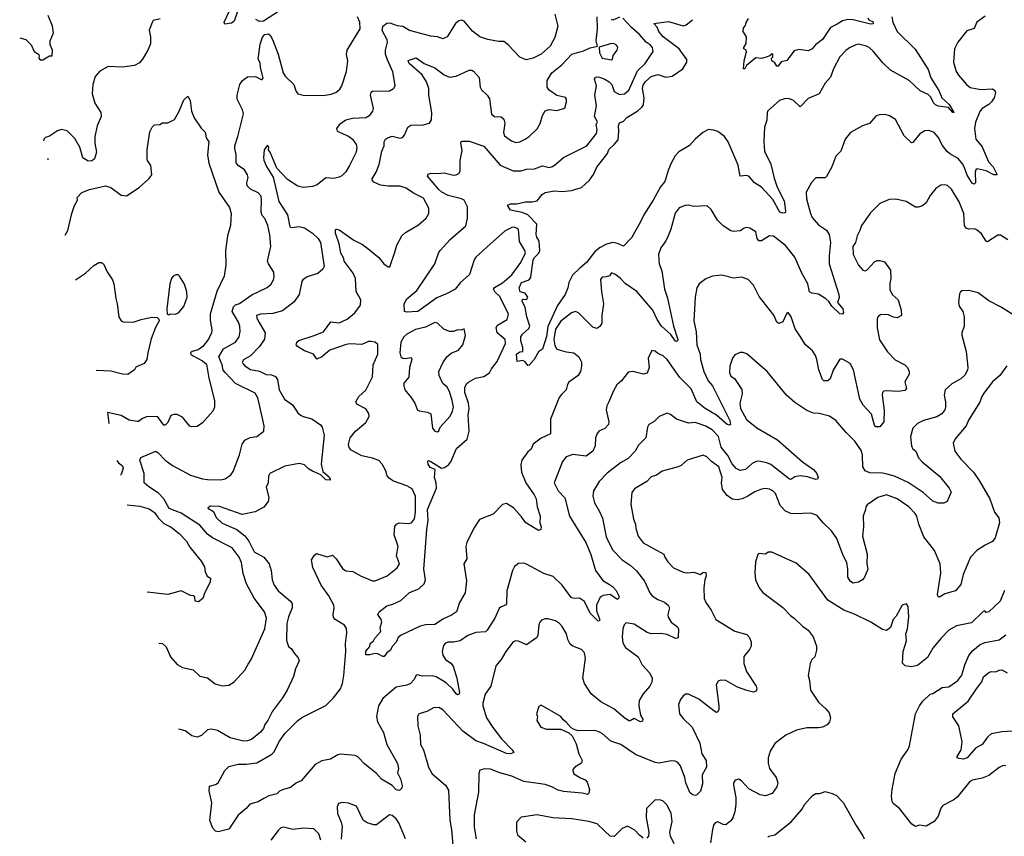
# Model space of a CAD drawing. Extents: x 1771496 to 1971148, y 471553 to 643630.
# Tile 171 of 256: x 1785520 to 1792933, y 570963 to 577114. Entities that reach past the tile are written whole.
import ezdxf

# ---------------------------------------------------------------- set-up
doc = ezdxf.new("R2010")
doc.units = 0

msp = doc.modelspace()

# ---------------------------------------------------------------- linework, layer by layer
at = {"layer": '0CON10XD'}
for points in [[(1787160, 577175), (1787135, 577102.5), (1787115, 577087.5), (1787065, 577080), (1787060, 577095), (1787097.5, 577175)], [(1787475, 577180), (1787355, 577103.1), (1787325, 577099.4), (1787297.5, 577115)], [(1785519.8, 576978.6), (1785565, 576963.8), (1785606.2, 576925), (1785630, 576875), (1785662.5, 576855), (1785667.5, 576845), (1785663.3, 576825), (1785675, 576812.5), (1785695, 576812.5), (1785745, 576841.2), (1785765, 576842.5), (1785765.6, 576885), (1785750, 576925), (1785748.1, 576955), (1785773.8, 577015), (1785767.8, 577065), (1785733.1, 577145)], [(1786578.3, 577121.7), (1786525, 577107.5), (1786516.4, 577093.6), (1786493.8, 577035), (1786505.6, 576985), (1786505, 576932.5), (1786485.7, 576885), (1786443.2, 576816.8), (1786421.7, 576788.3), (1786385, 576767.8), (1786295, 576756.4), (1786185, 576761.2), (1786122.7, 576727.3), (1786088.8, 576685), (1786069.2, 576625), (1786064.2, 576555), (1786085.7, 576485.7), (1786130.8, 576415), (1786134.2, 576385), (1786102.5, 576315), (1786085.8, 576235), (1786084.5, 576184.5), (1786098, 576115), (1786082.5, 576065), (1786065, 576052), (1786035, 576048), (1785995, 576073.8), (1785971.9, 576155), (1785935, 576218), (1785877.3, 576277.3), (1785835, 576286.2), (1785804.1, 576275.9), (1785745, 576236.7), (1785715, 576227.5), (1785702.5, 576215), (1785698.4, 576201.8)], [(1786568.4, 572417.6), (1786595, 572414.4), (1786621.4, 572391.4), (1786656, 572315), (1786705, 572256.7), (1786745, 572233.3), (1786825, 572216.2), (1786875, 572170), (1786935, 572157.5), (1786991.7, 572111.7), (1787045, 572096.2), (1787095, 572102), (1787135, 572126.2), (1787215, 572213.8), (1787239.5, 572260.5), (1787263.3, 572295), (1787365.6, 572525), (1787376.9, 572605), (1787362.5, 572655), (1787286.3, 572756.3), (1787227.3, 572865), (1787203.3, 572943.3), (1787188.5, 573025), (1787172.5, 573065), (1787119.4, 573135), (1786970.5, 573210.5), (1786935, 573239.6), (1786875.9, 573305.9), (1786736.1, 573396.1), (1786645, 573431.1), (1786605.7, 573505.7), (1786565, 573547.9), (1786491.4, 573595), (1786457.5, 573625), (1786456.5, 573695), (1786424.6, 573795), (1786432.5, 573817.5), (1786545, 573863.8), (1786562.7, 573852.7), (1786614.3, 573795), (1786670, 573755), (1786805, 573683.5), (1786895, 573655.7), (1786935, 573650), (1787035, 573647.5), (1787065.6, 573654.4), (1787108.8, 573685), (1787127.9, 573712.1), (1787175, 573836.2), (1787195, 573916.2), (1787215, 573947.5), (1787255, 573965.8), (1787304.3, 573975.7), (1787357.1, 574015), (1787360.6, 574055), (1787323.6, 574223.6), (1787313.5, 574265), (1787291.8, 574301.8), (1787145, 574372.9), (1787065.6, 574455.6), (1787052.8, 574475), (1787045.2, 574515.2), (1787019.7, 574575), (1787055, 574634.6), (1787145.6, 574685), (1787172.7, 574725), (1787180.5, 574765), (1787177.8, 574805), (1787167.3, 574835), (1787120.4, 574915), (1787129.9, 574950.1), (1787144.7, 574965.3), (1787175, 574977.3), (1787268.7, 575041.3), (1787383.2, 575096.8), (1787410.4, 575119.6), (1787431.5, 575155), (1787436.5, 575175), (1787432.1, 575212.1), (1787392, 575275), (1787385.7, 575295), (1787409.4, 575405), (1787402.6, 575492.6), (1787387.5, 575565), (1787365, 575616), (1787345, 575640), (1787337.5, 575665), (1787341.5, 575755), (1787337.5, 575785), (1787315, 575808.9), (1787257.1, 575837.1), (1787232.2, 575862.2), (1787229.5, 575885), (1787238.9, 575925), (1787234.4, 575945), (1787212.2, 575982.2), (1787165.3, 576015.3), (1787148.5, 576035), (1787149.6, 576095), (1787138.5, 576145), (1787138.9, 576165), (1787162.7, 576235), (1787204.4, 576405), (1787197.7, 576435), (1787157.3, 576515), (1787156.7, 576545), (1787177.9, 576625), (1787196.7, 576655), (1787235.3, 576684.7), (1787295, 576685.6), (1787337, 576663), (1787346.4, 576663.6), (1787353, 576677), (1787332.9, 576755), (1787330, 576790), (1787316.4, 576816.4), (1787330.7, 576929.3), (1787348.3, 576981.7), (1787365, 577002.5), (1787393, 577007), (1787405, 576997.5), (1787423.9, 576963.9), (1787465.8, 576855), (1787503.2, 576713.2), (1787518.1, 576688.1), (1787583.8, 576625), (1787598.3, 576578.3), (1787615, 576556.2), (1787655, 576544.4), (1787805, 576544.2), (1787865, 576552), (1787900, 576565), (1787929.3, 576590.7), (1787945, 576616.2), (1787979.4, 576725), (1787989.2, 576805), (1787980.7, 576850.7), (1787984.5, 576885.5), (1788084.3, 577045.7), (1788080, 577095), (1788063.1, 577135)], [(1789550, 577155), (1789571.1, 577065), (1789549.8, 576980.2), (1789514.7, 576915.3), (1789445, 576854.5), (1789385, 576823.1), (1789332.5, 576812.5), (1789285, 576830.8), (1789197.5, 576925), (1789165, 576950), (1789125, 576950.8), (1789045, 576964.5), (1788984.3, 576984.3), (1788927.8, 577027.8), (1788865, 577102.5), (1788845, 577110.8), (1788826.7, 577105), (1788800.8, 577085), (1788738.8, 576985), (1788705, 576970), (1788665.7, 576985.7), (1788615, 576989.4), (1788455, 577033.5), (1788405, 577062.2), (1788365, 577067.1), (1788308, 577088), (1788283.8, 577086.2), (1788250.6, 577059.4), (1788246.2, 577036.2), (1788282.7, 576965), (1788285.5, 576945), (1788271.5, 576885), (1788272.5, 576857.5), (1788285.2, 576815), (1788326.2, 576725), (1788343.8, 576615), (1788335, 576593.3), (1788305, 576576), (1788175.7, 576574.3), (1788164, 576565), (1788158.6, 576545), (1788182, 576445), (1788176, 576425), (1788149.7, 576390.3), (1788125, 576374), (1788025, 576368.9), (1787975, 576357.8), (1787925, 576322.5), (1787904, 576295), (1787910, 576275), (1787995, 576235.6), (1788024.2, 576215), (1788053.1, 576175), (1788058.1, 576155), (1788053.1, 576115), (1788003, 576017), (1787975, 575967.5), (1787945, 575938.6), (1787925, 575927.1), (1787885, 575917.5), (1787825, 575922), (1787759.7, 575870.3), (1787725, 575857.5), (1787655, 575849.2), (1787615, 575860.5), (1787535, 575911.5), (1787456.5, 575995), (1787406.8, 576116.8), (1787392.5, 576135), (1787396.2, 576155), (1787385, 576170), (1787361.2, 576135), (1787354.2, 576075), (1787356.9, 576055), (1787379.2, 576009.2), (1787427.1, 575927.1), (1787470.3, 575745), (1787535, 575643.1), (1787554.4, 575555), (1787565, 575548.1), (1787625, 575557.5), (1787665, 575546.9), (1787725, 575506.5), (1787766.5, 575465), (1787785.5, 575435), (1787813.3, 575255), (1787802.9, 575235), (1787765, 575201.4), (1787685, 575178.1), (1787652.5, 575155), (1787645, 575142.5), (1787625, 575044), (1787585, 574990), (1787498.6, 574921.4), (1787425, 574900), (1787333.4, 574896.6), (1787303.6, 574886.4), (1787304.5, 574865), (1787323.5, 574833.5), (1787368.2, 574755), (1787362.6, 574707.4), (1787325, 574652.5), (1787258.3, 574581.7), (1787205, 574552.5), (1787195.7, 574535), (1787198.6, 574525), (1787215, 574506.9), (1787258.5, 574478.5), (1787325, 574466.9), (1787375, 574442.2), (1787415, 574438.6), (1787446.9, 574426.9), (1787460, 574405), (1787472.9, 574325), (1787514.5, 574254.5), (1787573.8, 574213.8), (1787615, 574154), (1787635, 574135.8), (1787655, 574124.3), (1787718.5, 574108.5), (1787785, 574063.3), (1787795.8, 574045), (1787811.9, 573985), (1787789.2, 573765), (1787801.2, 573711.2), (1787842.5, 573675), (1787857.5, 573655), (1787857.5, 573645), (1787825, 573647.5), (1787786.7, 573686.7), (1787725, 573713.3), (1787695, 573730), (1787665, 573761.2), (1787625, 573770), (1787515, 573750), (1787403.2, 573696.8), (1787393.1, 573676.9), (1787390, 573625), (1787375.9, 573594.1), (1787395.8, 573515), (1787391.2, 573485), (1787356.8, 573443.2), (1787292.9, 573407.1), (1787195, 573386.7), (1787025, 573448.5), (1786955, 573449.4), (1786936.2, 573435), (1786979.1, 573409.1), (1787000, 573365), (1787045, 573320.6), (1787155, 573273.1), (1787215.6, 573225.6), (1787245.7, 573185.7), (1787284.4, 573105), (1787358.6, 573065), (1787396.9, 573015), (1787411.9, 572965), (1787420.6, 572895), (1787435.8, 572855), (1787465, 572812), (1787558.8, 572735), (1787570.8, 572715), (1787570, 572685), (1787543.2, 572616.8), (1787532.1, 572565), (1787529.1, 572439.1), (1787543.2, 572393.2), (1787565, 572374.2), (1787585, 572342), (1787617.3, 572307.3), (1787623.8, 572285), (1787597.5, 572225), (1787582.1, 572167.9), (1787534, 572065), (1787498, 572005), (1787422.5, 571905), (1787388.6, 571835), (1787365, 571806.2), (1787354.2, 571775), (1787333.4, 571746.6), (1787265, 571693.1), (1787235, 571682.2), (1787205, 571680), (1787105, 571705.8), (1787009.2, 571759.2), (1786965, 571771.2), (1786935, 571766), (1786888.9, 571721.1), (1786855, 571709.4), (1786815, 571719.4), (1786765, 571758.5), (1786717.2, 571770.2)], [(1788015, 573872.5), (1788000.9, 573890.9), (1787995.8, 573915), (1788007.5, 573965), (1788049.2, 574015), (1788125, 574079.2), (1788151.9, 574125), (1788148.9, 574148.9), (1788125, 574182), (1788058.3, 574218.3), (1788050, 574235), (1788072.5, 574275), (1788125.4, 574324.6), (1788177.1, 574425), (1788181.2, 574515), (1788215.8, 574594.2), (1788216.4, 574666.4), (1788195, 574685.8), (1788165, 574691.2), (1788145, 574691.2), (1788095, 574667.5), (1788005, 574673.6), (1787977.1, 574667.1), (1787855.7, 574625), (1787795.4, 574574.6), (1787756.4, 574556.4), (1787732, 574595), (1787665, 574620), (1787612.4, 574652.4), (1787602.5, 574665), (1787605.8, 574685), (1787622, 574698), (1787737.5, 574735), (1787807.9, 574762.1), (1787862.5, 574837.5), (1787925, 574830.4), (1787985, 574857.1), (1788041.8, 574905), (1788086.4, 574965), (1788087.3, 575005), (1788053.6, 575066.4), (1788048.8, 575165), (1788031.6, 575205), (1787962, 575295), (1787959.5, 575315), (1787938.8, 575355), (1787926, 575425), (1787898, 575505), (1787897.5, 575532.5), (1787905, 575536.7), (1787925, 575531.2), (1788035, 575452.8), (1788100.2, 575420.2), (1788141.8, 575391.8), (1788222.7, 575322.7), (1788261.2, 575275), (1788295, 575252.5), (1788307, 575253), (1788344, 575364), (1788360, 575415), (1788398, 575485), (1788425, 575510), (1788521.7, 575568.3), (1788579.7, 575620.3), (1788600, 575655), (1788600.8, 575695), (1788558.8, 575768.8), (1788485, 575806.9), (1788428.8, 575845), (1788385, 575859.5), (1788295, 575860), (1788235, 575867.5), (1788185, 575890.8), (1788174.2, 575905), (1788174.2, 575915), (1788203.9, 575966.1), (1788226.9, 576023.1), (1788247.1, 576125), (1788264.3, 576165), (1788264, 576195), (1788275, 576213.8), (1788290, 576225), (1788325, 576236), (1788385, 576222), (1788402.7, 576227.3), (1788416.3, 576243.7), (1788442.5, 576305), (1788465, 576318.6), (1788557.9, 576322.1), (1788605, 576334.4), (1788620.9, 576359.1), (1788621.5, 576415), (1788600.7, 576545), (1788600.5, 576595), (1788581.9, 576645), (1788549.8, 576699.8), (1788453.1, 576785), (1788443.9, 576806.1), (1788505, 576825.8), (1788563.9, 576783.9), (1788645, 576750.6), (1788715, 576697.5), (1788755, 576682), (1788805, 576687.8), (1788905, 576734), (1788924.1, 576734.1), (1788937, 576727), (1788977.9, 576677.9), (1788985.8, 576605.8), (1788995.8, 576585.8), (1789038.8, 576545), (1789057.6, 576517.6), (1789072.7, 576402.7), (1789095.7, 576385.7), (1789145, 576381.4), (1789165.5, 576365.5), (1789173.3, 576335), (1789161.4, 576265), (1789169.7, 576239.7), (1789221.3, 576201.3), (1789255, 576189.4), (1789285, 576194.2), (1789325, 576214.3), (1789356.2, 576233.8), (1789415, 576291.2), (1789438.9, 576331.1), (1789455, 576392.5), (1789475, 576428), (1789505, 576438.8), (1789565, 576430), (1789623.6, 576446.4), (1789636.4, 576496.4), (1789636.2, 576515), (1789628, 576528), (1789564.1, 576544.1), (1789505, 576583.8), (1789490, 576605), (1789491.1, 576655), (1789525.6, 576715), (1789600.6, 576775), (1789675.9, 576854.1), (1789765, 576878.8), (1789815, 576902.9), (1789870, 576915), (1789860, 576955), (1789869.7, 577045), (1789866.4, 577136.4)], [(1792788.9, 577141.1), (1792725.7, 577094.3), (1792705, 577048.8), (1792650.2, 577029.8), (1792582.5, 576945), (1792557.5, 576895), (1792549.2, 576795), (1792569.2, 576725), (1792586.7, 576696.7), (1792649.2, 576625), (1792674.5, 576604.5), (1792755, 576587.8), (1792842.7, 576592.7), (1792860.5, 576580.5), (1792865.7, 576565), (1792855.5, 576525), (1792836.7, 576495), (1792815, 576474.5), (1792765, 576444.4), (1792747.4, 576422.6), (1792715, 576343.3), (1792708.5, 576295), (1792717.5, 576215), (1792765.3, 576155.3), (1792813.4, 576043.4), (1792849.6, 576005), (1792880, 575945), (1792855, 575944.5), (1792795, 575976.2), (1792729.1, 575990.9), (1792717.9, 575982.1), (1792712.3, 575965), (1792715.5, 575884.5), (1792705, 575874.2), (1792691.5, 575881.5), (1792652, 575942), (1792631.2, 576005), (1792617.5, 576027.5), (1792585, 576068.2), (1792522.8, 576102.8), (1792501.7, 576121.7), (1792466.9, 576166.9), (1792435, 576228.8), (1792405, 576263.3), (1792365, 576280), (1792335, 576276.7), (1792296.7, 576255), (1792245, 576190), (1792235, 576186.2), (1792179.1, 576239.1), (1792112.7, 576362.7), (1792069.5, 576389.5), (1792035, 576400), (1791991.7, 576398.3), (1791965, 576386.2), (1791918.9, 576331.1), (1791865, 576313.8), (1791775, 576263.8), (1791733.8, 576215), (1791702, 576125), (1791664.5, 576085.5), (1791634.3, 576005), (1791595, 575933.3), (1791585, 575923.8), (1791515, 575922.5), (1791481.2, 575888.8), (1791442, 575815), (1791444.4, 575765), (1791472.7, 575655), (1791487.3, 575625), (1791535, 575569.4), (1791595, 575529.2), (1791612.9, 575495), (1791624.1, 575435), (1791613.1, 575335), (1791614.7, 575275), (1791687.1, 575042.9), (1791688.6, 575021.4), (1791676.2, 574985), (1791717.1, 574937.1), (1791720.9, 574909.1), (1791714.4, 574895.6), (1791695, 574898.1), (1791635, 574955.8), (1791611.2, 574991.2), (1791590.3, 575010.3), (1791535, 575046.5), (1791483.1, 575053.1), (1791465.7, 575065), (1791453.6, 575125), (1791409.2, 575205), (1791355.7, 575324.3), (1791285, 575414.3), (1791195, 575484.2), (1791165, 575487.1), (1791105, 575448.1), (1791085, 575447.5), (1791072.2, 575465), (1791060.8, 575515), (1791017.5, 575545), (1790995, 575548.8), (1790975, 575543.8), (1790945.7, 575524.3), (1790895, 575517.5), (1790875, 575524), (1790815, 575562.5), (1790774.6, 575604.6), (1790725, 575683.3), (1790695, 575712.5), (1790595, 575706.2), (1790555, 575716.2), (1790530, 575715), (1790485, 575696.2), (1790454.4, 575655.6), (1790421.4, 575535), (1790401.4, 575485), (1790385, 575448.8), (1790346, 575395), (1790330, 575345), (1790334.1, 575275.9), (1790353.6, 575223.6), (1790374.4, 575085), (1790396.5, 575016.5), (1790442.7, 574805), (1790473.6, 574706.4), (1790473.3, 574695), (1790465, 574690), (1790454.4, 574695), (1790423.1, 574743.1), (1790351.8, 574805), (1790319.6, 574855), (1790286.8, 574925), (1790165, 575067.3), (1790077.4, 575127.4), (1790045, 575162.9), (1790005, 575193.8), (1789975, 575206.7), (1789960, 575185), (1789935, 575176.2), (1789904.1, 575175.9), (1789891.7, 575158.3), (1789899.2, 575065), (1789915.8, 574975), (1789901.4, 574885), (1789903, 574827), (1789887.9, 574802.1), (1789865, 574788), (1789835, 574799.2), (1789727.1, 574905), (1789705, 574915.6), (1789675, 574906.5), (1789595, 574843.5), (1789555, 574783.1), (1789540.6, 574705), (1789548.8, 574658.8), (1789565, 574632.9), (1789635, 574611.9), (1789692.5, 574605), (1789728.8, 574575), (1789749.2, 574535), (1789750, 574505), (1789740.8, 574465), (1789723.8, 574435), (1789654.4, 574385), (1789643.1, 574365), (1789634, 574325), (1789598.2, 574291.8), (1789581.9, 574268.1), (1789515.8, 574105), (1789516.2, 573995), (1789445, 573961.9), (1789385, 573918), (1789370.3, 573879.7), (1789345, 573860), (1789300.3, 573795), (1789292.3, 573762.3), (1789298.2, 573705), (1789330.4, 573625), (1789394.4, 573535), (1789408.1, 573505), (1789416.7, 573445), (1789438, 573375), (1789436.7, 573325), (1789446.2, 573295), (1789442.5, 573275), (1789425, 573266.7), (1789329.2, 573325), (1789298.9, 573368.9), (1789237.8, 573437.8), (1789185, 573470.5), (1789155, 573461.4), (1789085, 573390), (1788980.5, 573349.5), (1788938, 573285), (1788886, 573175), (1788877.5, 573145), (1788885.7, 573054.3), (1788864.4, 573015), (1788883.5, 572886.5), (1788873.1, 572796.9), (1788830.3, 572725), (1788807.8, 572655), (1788771.8, 572628.2), (1788709.6, 572600.4), (1788645, 572558), (1788575, 572555.8), (1788535, 572546), (1788391.3, 572478.7), (1788370.2, 572459.8), (1788354.4, 572425), (1788325.7, 572394.3), (1788308.6, 572361.4), (1788284.1, 572345.9), (1788265, 572317.5), (1788255, 572316.7), (1788215, 572337.5), (1788195, 572341.2), (1788155, 572330), (1788125, 572330), (1788125, 572357.5), (1788156.1, 572393.9), (1788157.5, 572415), (1788182.5, 572435), (1788193.9, 572456.1), (1788237.5, 572505), (1788233.3, 572535), (1788246, 572575), (1788242, 572595), (1788217.1, 572635), (1788225, 572654), (1788285, 572699.4), (1788328.3, 572711.7), (1788390, 572740), (1788455, 572800), (1788525, 572826.9), (1788564.4, 572865.6), (1788575.7, 572895.7), (1788562.7, 572975), (1788572.3, 573105), (1788584.5, 573275), (1788595.9, 573345), (1788590.4, 573425), (1788658.5, 573585), (1788654.5, 573625), (1788642.3, 573665), (1788646.9, 573725), (1788609.8, 573739.8), (1788595.5, 573765), (1788592.5, 573787.5), (1788597.5, 573792.5), (1788615, 573786.5), (1788695, 573736.8), (1788719.3, 573740.8), (1788747.9, 573762.1), (1788765.3, 573784.7), (1788807.3, 573885), (1788889.4, 573955), (1788904.5, 574015), (1788897.3, 574135), (1788903.4, 574186.6), (1788898, 574225), (1788870, 574305), (1788870.9, 574345), (1788885, 574374), (1788898, 574385), (1788951.2, 574415), (1788988.9, 574421.1), (1789015, 574425.6), (1789057.9, 574455), (1789071.8, 574485), (1789115, 574538.2), (1789177.9, 574675), (1789174.4, 574705), (1789115, 574756), (1789107.5, 574795), (1789117.1, 574812.9), (1789189.2, 574855), (1789200, 574895), (1789135, 575028.5), (1789096.7, 575065), (1789088.1, 575085), (1789093.8, 575096.2), (1789155, 575131.5), (1789225, 575193.1), (1789293.8, 575285), (1789327, 575357), (1789323.9, 575375), (1789282.9, 575442.9), (1789275.6, 575535), (1789245, 575550.9), (1789225, 575549.6), (1789175, 575523.2), (1789065, 575425.9), (1788955, 575324.5), (1788942.4, 575305), (1788906.6, 575195), (1788835, 575131.5), (1788797.5, 575085), (1788738.2, 575051.8), (1788661, 575019), (1788516.2, 574915), (1788435, 574910), (1788417, 574917), (1788413.3, 574975), (1788435, 575012.5), (1788508.8, 575075), (1788645.8, 575275), (1788673.1, 575355), (1788685.7, 575375), (1788760.5, 575459.5), (1788878.6, 575561.4), (1788890.4, 575619.6), (1788890, 575705), (1788865.4, 575755), (1788845.9, 575765.9), (1788745, 575790), (1788698.8, 575815), (1788674.6, 575835), (1788590, 575935), (1788595, 575950), (1788615, 575958.6), (1788665, 575954.3), (1788715, 575960.6), (1788785, 575942.5), (1788805.5, 575944.5), (1788826.2, 575955), (1788835.7, 575974.3), (1788835.9, 576054.1), (1788850.5, 576129.5), (1788842, 576185), (1788845, 576200), (1788905, 576199.4), (1789015, 576161.5), (1789137.2, 576017.2), (1789235, 575976.2), (1789295, 575975.6), (1789335, 575987.3), (1789395, 575990.5), (1789455, 576012.2), (1789505, 576000.5), (1789530.5, 576009.5), (1789557.5, 576025), (1789615, 576075.8), (1789788.6, 576165), (1789862.6, 576257.4), (1789868.2, 576285), (1789860.9, 576325), (1789870, 576345), (1789848.5, 576385), (1789862.7, 576465), (1789850, 576545), (1789862.2, 576615), (1789847.8, 576665), (1789851.4, 576678.6), (1789865, 576684.4), (1789885, 576680.4), (1789925.8, 576665.8), (1789956.7, 576646.7), (1789977.8, 576625), (1789995, 576573.8), (1790035, 576550.6), (1790073.8, 576555), (1790105, 576584.2), (1790172.3, 576727.7), (1790227.8, 576785), (1790288.9, 576875), (1790284.2, 576905), (1790267.1, 576925), (1790236.5, 576945), (1790185, 577002.7), (1790125, 577054.6), (1790060, 577125)], [(1792085.6, 577135), (1792093.5, 577095), (1792125, 577025.7), (1792261.7, 576891.7), (1792359.1, 576739.1), (1792378.5, 576675), (1792439.9, 576579.9), (1792461.5, 576525), (1792517.1, 576475), (1792551.2, 576421.2), (1792555.8, 576414.2), (1792545, 576416.2), (1792512.6, 576452.6), (1792435, 576463.2), (1792415, 576472.5), (1792398.8, 576488.8), (1792380.4, 576530.4), (1792360, 576550), (1792299.2, 576579.2), (1792215.6, 576655), (1792074.8, 576734.8), (1792018, 576788), (1791945, 576878.1), (1791915, 576905.6), (1791895, 576915.6), (1791835, 576928.6), (1791815, 576925.8), (1791767.9, 576902.1), (1791739.1, 576880.9), (1791695.6, 576834.4), (1791647.5, 576745), (1791625, 576680), (1791584.3, 576635), (1791540, 576555), (1791455, 576520), (1791395, 576458.8), (1791345, 576504.5), (1791315, 576518.9), (1791285, 576519.6), (1791240.8, 576505), (1791152.4, 576427.6), (1791146.3, 576413.7), (1791143.8, 576356.2), (1791128.5, 576305), (1791121.9, 576195), (1791126.9, 576125), (1791175.3, 576025), (1791199.8, 575919.8), (1791222.7, 575852.7), (1791275, 575750), (1791285.6, 575674.4), (1791282, 575658), (1791263, 575657), (1791243.5, 575665), (1791189.9, 575759.9), (1791105, 575852.9), (1791052, 575885), (1791012.4, 575932.4), (1790995, 575940.5), (1790945, 575936.2), (1790929.1, 576019.1), (1790854.3, 576194.3), (1790825, 576234.4), (1790775, 576271.8), (1790745, 576282.3), (1790705, 576285.8), (1790662.9, 576265), (1790606.2, 576215), (1790563.1, 576166.9), (1790481.7, 576118.3), (1790455, 576088), (1790425.4, 576034.6), (1790404, 575986), (1790376.2, 575895), (1790343.8, 575855), (1790289.6, 575755), (1790218.6, 575645), (1790192.4, 575587.6), (1790125, 575470.8), (1790065, 575407.5), (1790019.5, 575429.5), (1789985, 575436.1), (1789936.8, 575423.2), (1789885, 575395.3), (1789847, 575363), (1789786.4, 575285), (1789736.6, 575243.4), (1789680.8, 575189.2), (1789654, 575135), (1789647.1, 575095), (1789626.5, 575045), (1789567.9, 574962.1), (1789497.3, 574802.7), (1789485, 574728.8), (1789455, 574632.5), (1789425, 574613.3), (1789392.5, 574555), (1789355, 574512.5), (1789345, 574510), (1789325, 574537.5), (1789307, 574547), (1789265, 574540), (1789260, 574595), (1789285, 574612.5), (1789307.5, 574615), (1789308, 574645), (1789292.5, 574695), (1789293.3, 574725), (1789305, 574744.4), (1789353, 574787), (1789360, 574805), (1789336.9, 574875), (1789326.6, 574946.6), (1789303.3, 574995), (1789304.3, 575005.7), (1789311.2, 575008.8), (1789335, 575005.8), (1789346.4, 575025), (1789325, 575052.9), (1789286.7, 575065), (1789281.2, 575095), (1789296.7, 575135), (1789348.2, 575151.8), (1789361.7, 575161.7), (1789368.2, 575175), (1789386.6, 575305), (1789395, 575321.9), (1789427.3, 575355), (1789436.7, 575375), (1789431.9, 575445), (1789412.9, 575475), (1789408.1, 575495), (1789413.1, 575573.1), (1789345, 575643.3), (1789303, 575663), (1789215, 575678.8), (1789193.3, 575716.7), (1789215, 575725.8), (1789263.9, 575726.1), (1789328.7, 575741.3), (1789378, 575742), (1789415, 575750), (1789452.3, 575797.7), (1789475, 575813.3), (1789545, 575825.8), (1789605, 575820.8), (1789675, 575826.5), (1789749.7, 575850.3), (1789809.2, 575905), (1789840.9, 575949.1), (1789865.8, 576004.2), (1789944.4, 576105), (1789955, 576136.9), (1789995.3, 576174.7), (1790025, 576210), (1790031.3, 576275), (1790027.8, 576315), (1790035, 576337.5), (1790065, 576350.6), (1790091.5, 576378.5), (1790172.4, 576427.6), (1790205, 576454.4), (1790217, 576473), (1790220.5, 576525), (1790208.3, 576595), (1790215, 576621.1), (1790231.3, 576648.7), (1790275, 576686.2), (1790325, 576702.1), (1790385, 576682.2), (1790431.7, 576688.3), (1790511.2, 576745), (1790543.8, 576795), (1790543.8, 576815), (1790484.5, 576895), (1790365, 576985.4), (1790332.7, 577025), (1790318.3, 577058.3), (1790293.3, 577085), (1790405, 577099.5), (1790515, 577066.7), (1790537.1, 577075), (1790585, 577114.2)], [(1790035, 577132), (1789985, 577110.9), (1789975, 577114.3)], [(1791906.2, 577125), (1791912.7, 577112.7), (1791945, 577097.1), (1791946.2, 577083.8), (1791925, 577079.2), (1791795, 577111.8), (1791755, 577114.5), (1791715.5, 577104.5), (1791675, 577080.8), (1791623.8, 577055), (1791563.1, 576965), (1791510, 576925), (1791485, 576894), (1791455, 576880), (1791385, 576890), (1791351.2, 576878.8), (1791295, 576807.5), (1791253.9, 576796.1), (1791230, 576765), (1791220, 576765), (1791205, 576790), (1791182.5, 576805), (1791180, 576825), (1791190, 576835), (1791190, 576855), (1791185, 576857.5), (1791168.3, 576841.7), (1791139.3, 576830.7), (1791105, 576822.5), (1791063, 576827), (1790991.7, 576768.3), (1790980, 576745), (1790970, 576745), (1790973.3, 576805), (1790992.5, 576872.5), (1790990, 576885), (1790972.5, 576895), (1790972.5, 576905), (1790990, 576935), (1790992.5, 576985), (1790967.5, 577025), (1790968.3, 577051.7), (1790985, 577070), (1790988.3, 577091.7), (1791006.4, 577123.6)], [(1789975, 576812.5), (1789983.3, 576816.7), (1789987.5, 576845), (1790019.2, 576885), (1790022.5, 576905), (1790012.1, 576922.1), (1789995, 576932.5), (1789975, 576934.3), (1789882.5, 576907.5), (1789886, 576865), (1789904.2, 576825), (1789975, 576812.5)], [(1785861.9, 575490.4), (1785881.9, 575525), (1785912, 575655), (1785932.9, 575715), (1785955.7, 575755), (1785952, 575775), (1785987.1, 575812.9), (1786044.6, 575835.4), (1786165, 575862.5), (1786205, 575849.1), (1786285, 575792.7), (1786325, 575786.8), (1786419.8, 575850.2), (1786492.2, 575915), (1786513.8, 575945), (1786508, 576015), (1786482.3, 576052.3), (1786480, 576065), (1786479.4, 576135), (1786499.7, 576270.3), (1786518, 576305), (1786535, 576321.2), (1786575, 576324), (1786595, 576336), (1786635, 576338), (1786685, 576363.3), (1786721.2, 576425), (1786755, 576510), (1786785, 576537.5), (1786802.5, 576505), (1786813.3, 576425), (1786834.1, 576374.1), (1786885, 576297.5), (1786917, 576267), (1786924.2, 576224.2), (1786943.8, 576193.8), (1786934.4, 576095), (1786943.6, 576033.6), (1787018, 575815), (1787098.3, 575698.3), (1787112.5, 575655), (1787107.5, 575565), (1787084.2, 575485), (1787068.6, 575375), (1787072.3, 575267.7), (1787058.9, 575181.1), (1787004.1, 575065.9), (1786952.9, 574895), (1786953.6, 574853.6), (1786967.1, 574775), (1786962.9, 574755), (1786942, 574708), (1786898.7, 574651.3), (1786863.4, 574626.6), (1786817.5, 574615), (1786806.7, 574605), (1786808.8, 574595), (1786821.2, 574585), (1786896.7, 574545), (1786925, 574518.8), (1786944.4, 574415), (1786986, 574245), (1786986.7, 574195), (1786973.3, 574165), (1786895, 574076.7), (1786855, 574048.8), (1786815, 574046.7), (1786801.7, 574051.7), (1786745, 574120), (1786705, 574140), (1786679.3, 574140.7), (1786657, 574133), (1786635, 574080), (1786615, 574060), (1786605, 574060), (1786556.4, 574126.4), (1786475, 574121.9), (1786445, 574110), (1786415, 574087.5), (1786403.2, 574086.8), (1786345, 574096.7), (1786285, 574132.9), (1786180, 574155), (1786190, 574075), (1786188.7, 574069)], [(1785728.7, 576070.1), (1785731.2, 576065), (1785731.5, 576057.6)], [(1792958.6, 575455), (1792905, 575490.8), (1792885, 575490.8), (1792805, 575442), (1792795, 575446.2), (1792761.2, 575501.2), (1792728.7, 575528.7), (1792708.3, 575538.3), (1792665, 575536.9), (1792645, 575544.2), (1792632.9, 575565), (1792626.9, 575655), (1792592.6, 575742.6), (1792535, 575838), (1792505, 575864), (1792485, 575870), (1792455, 575867.5), (1792417.9, 575842.1), (1792375, 575789.2), (1792344.4, 575735), (1792310.7, 575709.3), (1792285, 575701.4), (1792265, 575702.9), (1792194.1, 575744.1), (1792115, 575763.3), (1792065, 575760), (1791995, 575730), (1791923.2, 575656.8), (1791885, 575601.2), (1791858.8, 575565), (1791846, 575525), (1791824.2, 575485), (1791812.5, 575435), (1791793.1, 575405), (1791794.4, 575344.4), (1791834.3, 575264.3), (1791866.4, 575226.4), (1791885, 575222.5), (1791900.7, 575229.3), (1791955, 575290), (1791975, 575300), (1791995, 575301.2), (1792030, 575290), (1792075, 575227.5), (1792079.2, 575165), (1792071.7, 575128.3), (1792072.1, 575082.1), (1792088, 575045), (1792133.9, 575003.9), (1792156.6, 574926.6), (1792158.8, 574885), (1792125, 574868), (1792095, 574872.5), (1792059.7, 574889.7), (1792005, 574893.8), (1791985, 574880), (1791975.9, 574864.1), (1791976.1, 574793.9), (1791992.1, 574702.1), (1792052.8, 574612.8), (1792111.7, 574551.7), (1792183.3, 574515), (1792205, 574493.3), (1792216.7, 574465), (1792215.7, 574445), (1792182.7, 574387.3), (1792196, 574335), (1792185, 574320), (1792135, 574312.9), (1792045, 574318.8), (1792025, 574316.2), (1792016.7, 574305), (1792014.1, 574285.9), (1792027.6, 574172.4), (1792025.8, 574085), (1791995, 574047.5), (1791965, 574046.7), (1791955, 574060), (1791931.7, 574141.7), (1791869.5, 574209.5), (1791845.4, 574255), (1791796.2, 574476.2), (1791772, 574525), (1791715, 574556.2), (1791695, 574556.7), (1791645, 574473.3), (1791620.7, 574409.3), (1791605, 574393.8), (1791573.9, 574393.9), (1791563.3, 574405), (1791535.9, 574475.9), (1791521.4, 574555), (1791510, 574585), (1791488.9, 574618.9), (1791435, 574665.7), (1791392.1, 574732.1), (1791357.8, 574785), (1791326.8, 574876.8), (1791305, 574907.5), (1791295, 574902.5), (1791265, 574838.8), (1791235, 574826.7), (1791220, 574835), (1791197.6, 574887.6), (1791088.3, 575028.3), (1791044.2, 575115), (1791005, 575158), (1790955, 575174), (1790895, 575168), (1790805, 575190), (1790735, 575181.2), (1790685, 575163.3), (1790635, 575123.3), (1790618, 575095), (1790604.3, 575025), (1790594.5, 574845), (1790611.7, 574761.7), (1790617.3, 574665), (1790642.7, 574595), (1790645.4, 574555), (1790671.2, 574465), (1790703.6, 574395), (1790735.4, 574355), (1790865.6, 574094.4), (1790871.2, 574065), (1790865, 574060), (1790845, 574064.5), (1790765, 574134.7), (1790679.5, 574185), (1790617.5, 574235), (1790575, 574332.9), (1790489.4, 574419.4), (1790394.4, 574555), (1790365, 574582.2), (1790325, 574598.8), (1790305, 574617.5), (1790278.3, 574621.7), (1790252, 574565), (1790260, 574495), (1790245, 574452.5), (1790216.1, 574443.9), (1790136.4, 574463.6), (1790101.2, 574458.8), (1790050, 574395), (1790016.4, 574363.6), (1789990.5, 574319.5), (1789955, 574236.7), (1789940.8, 574205), (1789935.7, 574175), (1789954.2, 574085), (1789952, 574065), (1789925, 574035.8), (1789881.2, 574015), (1789865, 573993.3), (1789854.3, 573965), (1789852.9, 573905), (1789836, 573865), (1789784.2, 573825.8), (1789685, 573838.6), (1789635, 573822), (1789607.1, 573785), (1789543.8, 573625), (1789574.2, 573565), (1789625, 573513.3), (1789660, 573375), (1789781.1, 573175), (1789820, 573085), (1789855.3, 572965.3), (1789909.5, 572889.5), (1789959.3, 572859.3), (1789983.5, 572845), (1790010.4, 572815), (1790030.8, 572775), (1790031.2, 572758.8), (1790025, 572750), (1790015, 572750), (1789964.6, 572784.6), (1789913, 572777), (1789889.2, 572765), (1789861.9, 572705), (1789862.4, 572662.4), (1789885, 572600), (1789883.9, 572586.1), (1789875, 572582.5), (1789814.7, 572645), (1789772.6, 572732.6), (1789735, 572756), (1789695, 572754), (1789675, 572759.2), (1789605.2, 572855.2), (1789535, 572919.2), (1789465, 572942.9), (1789335, 573012.5), (1789315, 573019.2), (1789275, 573018.8), (1789245.7, 572994.3), (1789229.2, 572965), (1789187.9, 572812.1), (1789184, 572715), (1789176.9, 572703.1), (1789145, 572691.2), (1789130.9, 572679.1), (1789096.2, 572606.2), (1789040, 572515), (1789026.4, 572503.6), (1788955, 572499.4), (1788893.9, 572476.1), (1788835, 572434.4), (1788785, 572425.5), (1788743.8, 572426.2), (1788725, 572416.9), (1788710.5, 572399.5), (1788699.5, 572355), (1788705, 572326.7), (1788725.7, 572295), (1788765, 572266.9), (1788783.1, 572245), (1788811.4, 572155), (1788830.8, 572045), (1788825, 572030), (1788815, 572028.8), (1788805, 572036.2), (1788780.2, 572070.2), (1788729.4, 572119.4), (1788655, 572163.8), (1788625, 572171.5), (1788548.8, 572168.8), (1788515, 572180), (1788505, 572177.1), (1788490, 572145), (1788462, 572115), (1788435, 572101.1), (1788355, 572085.6), (1788255, 572001.1), (1788220.7, 571945), (1788206.8, 571865), (1788212.9, 571825), (1788259.4, 571745), (1788282.9, 571655), (1788365, 571512.5), (1788371.2, 571475), (1788365, 571440), (1788387.1, 571395), (1788398.6, 571345), (1788395.7, 571325), (1788385, 571313.8), (1788375, 571308.8), (1788355, 571312), (1788325, 571346), (1788244.4, 571394.4), (1788205, 571436.5), (1788115, 571508.1), (1788065, 571560.8), (1788045, 571571.2), (1787935, 571582.5), (1787915, 571577.5), (1787860, 571545), (1787795, 571530.4), (1787745, 571503.5), (1787638, 571382), (1787603.3, 571365), (1787559.7, 571330.3), (1787497.9, 571312.1), (1787475, 571302), (1787455, 571284.2), (1787395, 571268.2), (1787358.8, 571248.8), (1787315, 571223.3), (1787252, 571205), (1787227.1, 571175), (1787165, 571122.9), (1787095, 571016), (1787014.1, 570995.9), (1786995, 571002.2), (1786974.4, 571025), (1786951.7, 571081.7), (1786967.5, 571215), (1786946.7, 571305), (1786949.3, 571340.7), (1786995, 571352.9), (1787014.4, 571365.6), (1787065, 571458), (1787095, 571489.2), (1787165, 571505.6), (1787225.6, 571505.6), (1787305, 571515.4), (1787419.2, 571580.8), (1787433.8, 571596.2), (1787475, 571678.5), (1787515, 571736.2), (1787615, 571834.1), (1787650.1, 571859.9), (1787825, 571947.3), (1787883.3, 572005), (1787935, 572074.2), (1787950, 572115), (1787959.6, 572175), (1787974.4, 572355), (1787971.9, 572415), (1787983.5, 572495), (1787979.5, 572529.5), (1787964, 572554), (1787895.6, 572595), (1787882.4, 572612.4), (1787878.9, 572635), (1787888.5, 572685), (1787884.6, 572705), (1787846.5, 572775), (1787788.7, 572855), (1787727.8, 572987.8), (1787716.2, 573045), (1787738.3, 573081.7), (1787755, 573093.3), (1787835, 573068.8), (1787875, 573080), (1787903, 573053), (1787950.5, 572980.5), (1787975, 572963.8), (1788027.9, 572957.9), (1788085, 572925.8), (1788175, 572886.9), (1788195, 572888.6), (1788287.1, 572925), (1788360.8, 572985), (1788380, 573015), (1788356, 573075), (1788370, 573145), (1788338.2, 573235), (1788345, 573296.7), (1788356.9, 573313.1), (1788377, 573323), (1788445, 573318.6), (1788468.8, 573325), (1788491.1, 573355), (1788498.5, 573405), (1788500.6, 573525), (1788475, 573581.2), (1788435, 573604), (1788335, 573638), (1788305, 573658), (1788287.6, 573677.6), (1788275.6, 573715), (1788249.2, 573765), (1788222.8, 573792.8), (1788175, 573812.5), (1788095, 573828.1), (1788015, 573872.5)], [(1785939.3, 575153.7), (1786015.6, 575204.4), (1786077, 575263), (1786115, 575286.2), (1786135, 575286.2), (1786151.2, 575275), (1786179.2, 575215), (1786218.9, 575155), (1786229.5, 575125), (1786242.5, 575015), (1786253.8, 574975), (1786265.6, 574875.6), (1786285, 574846.7), (1786298.3, 574838.3), (1786375, 574836.2), (1786435, 574856), (1786515, 574872.5), (1786555, 574870), (1786568.3, 574858.3), (1786570, 574845), (1786541.2, 574795), (1786510.3, 574709.7), (1786484.3, 574605), (1786478, 574555), (1786456.8, 574523.2), (1786395, 574496.7), (1786384.3, 574475.7), (1786335, 574441.2), (1786295, 574444), (1786205, 574465.7), (1786096.4, 574470.4)], [(1786645, 574890), (1786652.5, 574897.5), (1786693, 574897), (1786715, 574906.7), (1786755, 574952.5), (1786781.2, 575025), (1786778.8, 575065), (1786761.7, 575121.7), (1786723, 575183), (1786711.7, 575191.7), (1786695, 575192.5), (1786675, 575182.5), (1786663.3, 575165), (1786651.2, 575125), (1786627.5, 574935), (1786630, 574895), (1786645, 574890)], [(1793005, 574887.5), (1792905, 574951.9), (1792815, 574996.2), (1792735, 575057.5), (1792666.7, 575073.3), (1792615, 575072.5), (1792602.5, 575065), (1792595, 575050), (1792588.8, 574985), (1792594, 574955), (1792620, 574915), (1792630.8, 574875), (1792631.2, 574805), (1792612.5, 574755), (1792613, 574737), (1792646.2, 574615), (1792658.6, 574495), (1792655.6, 574475), (1792635, 574436), (1792605, 574407.8), (1792538.1, 574371.9), (1792488, 574325), (1792479.4, 574285), (1792490.6, 574235), (1792490.8, 574195), (1792485.7, 574175), (1792461.4, 574145), (1792425, 574122.7), (1792323.3, 574095), (1792278.3, 574071.7), (1792243.7, 574036.3), (1792226.9, 573975), (1792235, 573903.3), (1792242.5, 573885), (1792265.5, 573865), (1792285.8, 573815), (1792314, 573784), (1792444.3, 573675), (1792518.6, 573585), (1792533.3, 573555), (1792502.5, 573485), (1792476.4, 573473.6), (1792435, 573472.5), (1792395, 573488), (1792322.7, 573552.7), (1792208.8, 573628.8), (1792105.6, 573675.6), (1792050.2, 573690.2), (1792015, 573697.7), (1791921.4, 573701.4), (1791885.6, 573715), (1791867.8, 573745), (1791864.5, 573835), (1791857.4, 573867.4), (1791808.6, 573938.6), (1791742, 574005), (1791665, 574096), (1791617, 574127), (1791538.3, 574148.3), (1791495, 574150.9), (1791445, 574169.5), (1791355, 574231.4), (1791292.9, 574285), (1791148, 574465), (1790995, 574597.5), (1790965, 574608), (1790945, 574606), (1790905, 574588.8), (1790886, 574565), (1790866.8, 574503.2), (1790864.5, 574455), (1790875, 574428), (1790900.9, 574410.9), (1790957.8, 574327.8), (1790958.2, 574295), (1790942.5, 574225), (1790945.4, 574185), (1790992.7, 574102.7), (1791069.1, 574039.1), (1791225, 573950), (1791413.8, 573783.8), (1791495, 573725.8), (1791520.8, 573695), (1791532.5, 573665), (1791527.5, 573652.5), (1791515, 573651.2), (1791451.5, 573671.5), (1791395, 573678.5), (1791355, 573670), (1791325, 573650.8), (1791315, 573653.1), (1791175, 573762.9), (1791145, 573775.4), (1791085, 573787.7), (1791065, 573785.4), (1791035, 573770.4), (1790984.6, 573725.4), (1790945, 573719.6), (1790915, 573732.9), (1790885, 573767.8), (1790852.3, 573832.3), (1790800.3, 573895), (1790780, 573975), (1790732.2, 574025), (1790685, 574053.2), (1790635, 574070.8), (1790605, 574078.9), (1790555, 574075.5), (1790465.7, 574104.3), (1790420.7, 574140.7), (1790395, 574150.8), (1790335, 574124), (1790295, 574086.2), (1790255.8, 574064.2), (1790246, 574045), (1790234.4, 573965), (1790179.7, 573910.3), (1790154.2, 573865), (1790100, 573810), (1790042.9, 573775), (1789942.2, 573697.7), (1789882.9, 573635), (1789841.1, 573565), (1789834.4, 573525), (1789847.5, 573475), (1789885, 573408.8), (1789908.6, 573358.6), (1789935, 573220), (1789981.9, 573121.9), (1790055, 573044.4), (1790115.8, 573005), (1790163.4, 572963.4), (1790223.7, 572883.7), (1790265, 572796.2), (1790282.5, 572775), (1790325, 572745.7), (1790375.5, 572725.5), (1790402, 572705), (1790410.8, 572685), (1790400, 572635), (1790402.7, 572612.7), (1790425.7, 572575.7), (1790471.2, 572541.2), (1790478.8, 572525), (1790477.5, 572462.5), (1790473.8, 572456.2), (1790456, 572454), (1790395, 572483.1), (1790345, 572490.6), (1790275, 572488.6), (1790245, 572497.1), (1790145, 572562), (1790085, 572570), (1790070, 572555), (1790060, 572525), (1790055.8, 572465), (1790060.6, 572420.6), (1790081.2, 572385), (1790175, 572313.8), (1790205.8, 572255), (1790265, 572192), (1790281.9, 572155), (1790278.9, 572125), (1790265, 572093.8), (1790213.2, 572036.8), (1790184, 571985), (1790181.4, 571945), (1790192.5, 571875), (1790210.8, 571845), (1790209.2, 571830.8), (1790194.3, 571824.3), (1790145, 571850), (1790116.4, 571833.6), (1790105, 571834), (1790065, 571859.2), (1789993.8, 571923.8), (1789895, 571976.7), (1789822.5, 572035), (1789772.5, 572115), (1789759.6, 572155), (1789779.2, 572305), (1789771.1, 572345), (1789750.2, 572370.2), (1789685, 572394.4), (1789665, 572409.2), (1789645.8, 572444.2), (1789637, 572487), (1789603.6, 572543.6), (1789585, 572566), (1789555, 572586.2), (1789495, 572602), (1789475, 572602), (1789448.8, 572591.2), (1789435, 572576.7), (1789427.5, 572555), (1789421.4, 572475), (1789411.7, 572458.3), (1789335, 572405.8), (1789275, 572432.5), (1789255, 572434.2), (1789235, 572427.5), (1789178.6, 572355), (1789145.4, 572294.6), (1789103.4, 572246.6), (1789066.9, 572095), (1789025.4, 572034.6), (1789005.8, 571965.8), (1789006.7, 571945), (1789035.5, 571855), (1789082.3, 571782.3), (1789146.6, 571696.6), (1789228, 571615), (1789240, 571595), (1789215, 571583.1), (1789185, 571585.7), (1789012.4, 571662.4)], [(1788665, 574008.8), (1788675, 574017.5), (1788685.6, 574044.4), (1788761.5, 574128.5), (1788779.5, 574165), (1788784.6, 574195), (1788776.8, 574245), (1788755, 574312.5), (1788736.9, 574345), (1788704.6, 574374.6), (1788679.1, 574435), (1788675.5, 574465), (1788705, 574530), (1788735.8, 574575), (1788768.7, 574601.3), (1788823.8, 574625), (1788856.2, 574663.8), (1788875.7, 574734.3), (1788866.7, 574785), (1788843.6, 574776.4), (1788815, 574777.5), (1788785, 574764.4), (1788755, 574765.6), (1788713.9, 574783.9), (1788665, 574828), (1788645, 574832.5), (1788575, 574798.6), (1788500.3, 574779.7), (1788435, 574745.8), (1788412.9, 574725), (1788389.4, 574685), (1788380.8, 574605), (1788388.8, 574575), (1788405, 574563.8), (1788425, 574561.2), (1788465, 574570), (1788470, 574565), (1788472.5, 574555), (1788455.8, 574494.2), (1788448.8, 574421.2), (1788412.5, 574375), (1788411.4, 574355), (1788420, 574325), (1788468.1, 574268.1), (1788494.4, 574225), (1788515, 574174), (1788527.3, 574167.3), (1788588.9, 574158.9), (1788614, 574145), (1788627.7, 574037.7), (1788644.2, 574014.2), (1788665, 574008.8)], [(1792952.3, 574507.7), (1792898, 574435), (1792844.7, 574385.3), (1792779.3, 574300.7), (1792762.5, 574275), (1792747.4, 574232.6), (1792663, 574097), (1792644.4, 574055.6), (1792563.2, 573956.8), (1792548, 573925), (1792560, 573865), (1792604.2, 573805), (1792700.8, 573705), (1792742.6, 573642.6), (1792823.1, 573505), (1792858, 573405), (1792891.3, 573361.3), (1792897.5, 573325), (1792865, 573210.8), (1792845, 573184.5), (1792788.8, 573155), (1792724.7, 573115.3), (1792678.1, 573065), (1792623.5, 572935), (1792605, 572860), (1792565, 572811.2), (1792485, 572788.8), (1792443.8, 572763.8), (1792435, 572767.5), (1792428.8, 572785), (1792455.5, 572944.5), (1792449.5, 573015), (1792407.3, 573115), (1792327.7, 573217.7), (1792290, 573315), (1792275, 573373.8), (1792261.9, 573395), (1792214, 573445), (1792125, 573504.4), (1792045, 573535.6), (1791980, 573515), (1791899.4, 573460.6), (1791889.2, 573445), (1791888.6, 573425), (1791871.1, 573375), (1791872.9, 573295), (1791865.7, 573225), (1791899.4, 573089.4), (1791897.3, 573015), (1791904.4, 572975), (1791880, 572915), (1791865, 572894.3), (1791835, 572876.9), (1791795, 572870), (1791775, 572881.4), (1791754.7, 572914.7), (1791754.5, 572975), (1791746.4, 573025), (1791718.7, 573078.7), (1791672.5, 573205), (1791632.9, 573265), (1791570, 573325), (1791525, 573378.6), (1791475, 573397.1), (1791355, 573392.1), (1791325, 573395.4), (1791285, 573412.3), (1791245.4, 573455), (1791210, 573545), (1791190, 573565), (1791165, 573578.1), (1791135, 573581.9), (1791105, 573576.9), (1791055, 573557.1), (1791002.5, 573525), (1790960, 573505), (1790925, 573498.6), (1790885, 573502.5), (1790845, 573530.5), (1790810, 573575), (1790802.5, 573625), (1790808.8, 573665), (1790783.6, 573745), (1790729.4, 573785), (1790692.6, 573822.6), (1790665, 573833.8), (1790544.1, 573795.9), (1790500, 573755), (1790477.5, 573745), (1790355.8, 573714.2), (1790315, 573684), (1790275, 573670), (1790242, 573635), (1790148.5, 573581.5), (1790127.3, 573552.7), (1790120, 573465), (1790141.3, 573351.3), (1790157.1, 573315), (1790159.2, 573285), (1790175.8, 573225), (1790213.7, 573173.7), (1790369.4, 573089.4), (1790377.1, 573065), (1790400.2, 573030.2), (1790441.2, 572985), (1790515, 572952.5), (1790545, 572948.1), (1790595, 572952.9), (1790645, 572935.8), (1790665, 572952.9), (1790685, 572949.2), (1790687.8, 572925), (1790676.9, 572895), (1790669.4, 572835), (1790673.1, 572755), (1790684.4, 572725), (1790725.3, 572665.3), (1790760.8, 572595), (1790905, 572508.2), (1790995, 572483.1), (1791015, 572460), (1791027.4, 572425), (1791027.2, 572395), (1791015, 572370), (1790972.1, 572317.9), (1790970.6, 572265), (1790990.6, 572205), (1791064.2, 572095), (1791070, 572075), (1791065, 572056.7), (1791045, 572049.2), (1790995, 572061.9), (1790925, 572086.9), (1790835, 572135.8), (1790795, 572138.8), (1790778, 572132), (1790764.2, 572105), (1790784.2, 571945), (1790782.7, 571917.3), (1790775, 571900), (1790765, 571896.7), (1790745, 571908), (1790634, 571995), (1790555, 572032.5), (1790535, 572034), (1790515, 572021.2), (1790495.5, 571994.5), (1790480, 571955), (1790487.1, 571885), (1790515, 571849.2), (1790582.9, 571785), (1790641.1, 571665), (1790655.7, 571585), (1790686.9, 571535), (1790691.1, 571485), (1790657.5, 571425), (1790661.7, 571358.3), (1790645, 571302.5), (1790615, 571272.5), (1790605, 571270), (1790585, 571276.2), (1790565, 571293.3), (1790534.6, 571364.6), (1790528.1, 571405), (1790494.4, 571494.4), (1790475, 571520), (1790455, 571529.2), (1790425, 571532.5), (1790335, 571513.3), (1790305, 571517.8), (1790155, 571580.4), (1790045, 571655.5), (1789970.5, 571680.5), (1789905, 571738), (1789875, 571753.3), (1789845, 571761.2), (1789725, 571756.7), (1789689.3, 571769.3), (1789670.7, 571780.7), (1789635, 571822.5), (1789610.7, 571840.7), (1789595, 571866), (1789445, 571950), (1789429.3, 571940.7), (1789410, 571885), (1789417.5, 571865), (1789413.3, 571835), (1789442.5, 571785), (1789485, 571770), (1789595, 571768.8), (1789653.6, 571743.6), (1789679.2, 571719.2), (1789708.8, 571658.8), (1789729.2, 571585), (1789753.8, 571535), (1789750, 571515), (1789700, 571485), (1789684.1, 571465.9), (1789683.3, 571455), (1789693, 571433), (1789742.9, 571402.9), (1789777.6, 571387.6), (1789791.7, 571371.7), (1789808.6, 571315), (1789805, 571287.5), (1789795, 571278.8), (1789755, 571288.9), (1789615, 571299.6), (1789575, 571310.8), (1789526.4, 571336.4), (1789475, 571353.8), (1789315, 571376.2), (1789226.2, 571415), (1789135, 571440), (1789065, 571468.1), (1789018.3, 571471.7), (1788985, 571460), (1788977.5, 571435), (1788973.1, 571295), (1788942.2, 571125), (1788941.4, 571031.4), (1788955.5, 570945)], [(1786252.2, 573792.8), (1786263.5, 573775), (1786293.5, 573753.5), (1786300, 573735), (1786285, 573689.4), (1786277.5, 573682.8)], [(1786328.6, 573460.7), (1786425, 573450.9), (1786495, 573430), (1786535, 573401.2), (1786561.8, 573361.8), (1786605, 573318.1), (1786660.9, 573290.9), (1786720.8, 573245), (1786775, 573186), (1786801.1, 573141.1), (1786886, 573035), (1786911.7, 572991.7), (1786916.7, 572955), (1786931.7, 572921.7), (1786956.2, 572906.2), (1786955, 572877.5), (1786911.2, 572795), (1786897.5, 572755), (1786865, 572730), (1786840, 572735), (1786837.5, 572765), (1786830, 572775), (1786805, 572777.5), (1786735, 572810.8), (1786635, 572784.2), (1786479.7, 572803.2)], [(1792933.8, 572815), (1792902.5, 572735), (1792815, 572653.3), (1792795, 572650), (1792785, 572662.5), (1792772.9, 572657.1), (1792685, 572570.8), (1792572.8, 572547.2), (1792515.4, 572514.6), (1792455, 572454), (1792395, 572380.8), (1792355, 572310), (1792279.3, 572250.7), (1792235, 572239.2), (1792186.1, 572246.1), (1792166.4, 572266.4), (1792171.1, 572355), (1792196.5, 572435), (1792191.7, 572488.3), (1792203.4, 572526.6), (1792214.4, 572615), (1792209.2, 572695), (1792196.7, 572715), (1792165, 572703.3), (1792119.4, 572620.6), (1792095, 572596.7), (1792076, 572535), (1792045, 572512), (1792015, 572520), (1791926.7, 572575), (1791803.8, 572636.2), (1791725, 572666.9), (1791605, 572742), (1791463.9, 572933.9), (1791365, 573020), (1791183, 573103), (1791155, 573102.5), (1791135, 573087.5), (1791085, 573092.5), (1791077.5, 573085), (1791060.7, 573029.3), (1791053.6, 572946.4), (1791060, 572895), (1791086.7, 572835), (1791115, 572800), (1791265, 572686.2), (1791323.8, 572625), (1791354.2, 572604.2), (1791413.8, 572545), (1791456.2, 572515), (1791494, 572465), (1791518.8, 572395), (1791518.8, 572365), (1791506.7, 572315), (1791483.3, 572295), (1791470, 572265), (1791456.7, 572175), (1791466, 572136), (1791473.8, 572065), (1791535, 571973.3), (1791591.2, 571921.2), (1791612.9, 571892.9), (1791624.3, 571855), (1791615.8, 571825), (1791598.3, 571801.7), (1791564.5, 571785.5), (1791535, 571779.5), (1791445, 571780.6), (1791367, 571763), (1791287.5, 571725), (1791205, 571663.3), (1791168.8, 571605), (1791156, 571555), (1791156, 571515), (1791165.8, 571475), (1791215.8, 571405), (1791227.1, 571365), (1791220.8, 571335), (1791185, 571284.4), (1791135, 571268.9), (1791095, 571274.4), (1791010.2, 571320.2), (1790955, 571380), (1790935, 571393.3), (1790906.7, 571385), (1790894.3, 571365.7), (1790893, 571347), (1790911.5, 571255), (1790911.8, 571205), (1790903.8, 571146.2), (1790888.2, 571101.8), (1790875, 571080.8), (1790835, 571050), (1790815, 571050.8), (1790775, 571072), (1790755, 571063.8), (1790743.4, 571046.6), (1790735.7, 571015), (1790720.5, 570915)], [(1792945, 571493.3), (1792925, 571496.2), (1792895, 571481.2), (1792815, 571421.1), (1792765, 571400), (1792693.3, 571385), (1792672.9, 571375), (1792580.2, 571259.8), (1792552, 571238), (1792470, 571195), (1792455.8, 571175), (1792436, 571115), (1792403.8, 571075), (1792345, 571040), (1792295, 571046), (1792265, 571037.5), (1792237.5, 571055), (1792142.7, 571172.7), (1792095, 571209.2), (1792087.5, 571225), (1792084.5, 571265), (1792089.4, 571315), (1792111.1, 571435), (1792155.6, 571545), (1792205.8, 571614.2), (1792220, 571645), (1792264.3, 571885), (1792293.8, 571946.2), (1792319.8, 571980.2), (1792375, 572032.5), (1792395, 572037.5), (1792465, 572084), (1792515, 572090), (1792582.6, 572137.4), (1792613.1, 572176.9), (1792634.7, 572255.3), (1792665, 572324.3), (1792695, 572361.9), (1792751.2, 572408.8), (1792786.3, 572423.7), (1792895, 572441.9), (1792945, 572480)], [(1792993.9, 571753.9), (1792915, 571748.9), (1792833.3, 571735), (1792805, 571708.8), (1792765.7, 571655), (1792715, 571626), (1792653.8, 571555), (1792625, 571543.1), (1792589.5, 571549.5), (1792577.5, 571555), (1792576.7, 571565), (1792608.8, 571615), (1792615.8, 571675), (1792589.5, 571795), (1792545, 571863.3), (1792545.8, 571885), (1792659.6, 571980.4), (1792722.2, 572075), (1792764.6, 572125.4), (1792776.2, 572165), (1792815, 572198), (1792835, 572203.8), (1792869.3, 572200.7), (1792893.3, 572215), (1792915, 572216.9), (1792955, 572193.3)], [(1789012.4, 571662.4), (1788955, 571682.7), (1788855, 571753.8), (1788705.4, 571915.4), (1788675, 571934.2), (1788635, 571931.9), (1788585, 571904.3), (1788535, 571889.2), (1788525.7, 571884.3), (1788516, 571865), (1788518, 571795), (1788535.7, 571725), (1788536.9, 571655), (1788558.9, 571615), (1788596.5, 571485), (1788625, 571434.4), (1788725, 571349.2), (1788749.4, 571309.4), (1788758.8, 571085), (1788771.5, 571015), (1788784.2, 570865)], [(1791151.7, 570958.3), (1791160, 570965), (1791205, 570973.3), (1791326.8, 571073.2), (1791408, 571165), (1791430, 571205), (1791488.8, 571271.2), (1791513.6, 571286.4), (1791543.8, 571286.2), (1791585, 571300), (1791635.8, 571285.8), (1791669.2, 571269.2), (1791718.8, 571218.8), (1791816.2, 571045), (1791867.7, 570967.7), (1791876.7, 570945)], [(1788424.5, 570945), (1788374.6, 571064.6), (1788355, 571094.2), (1788325, 571119.2), (1788305, 571124.3), (1788205, 571050.5), (1788185, 571050), (1788135.5, 571064.5), (1788105, 571085.7), (1788055, 571189.2), (1787996.1, 571213.9), (1787948.3, 571218.3), (1787920.7, 571209.3), (1787911.2, 571185), (1787912.9, 571135), (1787940.1, 571070.1), (1787946.5, 571036.5), (1787938.9, 570941.1)], [(1790447.5, 570907.5), (1790419.5, 570965), (1790414.5, 570994.5), (1790431.5, 571075), (1790425.4, 571135.4), (1790395, 571198), (1790365, 571227.1), (1790347.5, 571235), (1790303, 571237), (1790238.3, 571171.7), (1790236, 571105), (1790257.5, 570995), (1790253.3, 570965), (1790240.7, 570949.3)], [(1790215, 570948.8), (1790185, 570970.8), (1790150.5, 571010.5), (1790095, 571040), (1790055, 571021.2), (1789995, 570960.8), (1789965, 570964), (1789925, 571002.5), (1789866.6, 571056.6), (1789805, 571074.3), (1789675.9, 571094.1), (1789533, 571103), (1789415.7, 571125.7), (1789295, 571106.2), (1789260, 571070), (1789260, 571005), (1789268, 570975), (1789331.5, 570921.5)], [(1787787.1, 570935), (1787770.9, 570980.9), (1787735, 571020), (1787656.1, 571023.9), (1787576.2, 571013.8), (1787505, 571031.2), (1787485, 571026), (1787465, 571006.2), (1787411.2, 570935)]]:
    msp.add_lwpolyline(points, dxfattribs=at)

doc.saveas('drawing.dxf')
